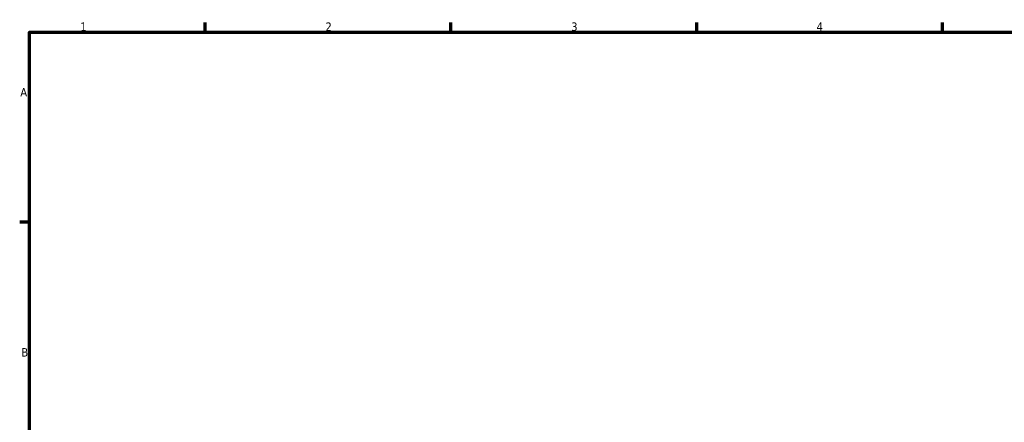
# Model space of a CAD drawing. Header units: millimetres. Extents: x -145 to 1380, y -196 to 822.
# Tile 4 of 9: x 17 to 298, y 463 to 578. Entities that reach past the tile are written whole.
import ezdxf

# ---------------------------------------------------------------- set-up
doc = ezdxf.new("R2010")
doc.units = ezdxf.units.MM
doc.layers.add('Border (ANSI)', color=7, linetype='Continuous', lineweight=70)
doc.styles.add('Note Text (ANSI)', font='tahoma.ttf')

# ---------------------------------------------------------------- blocks, each defined once
blk = doc.blocks.new('Borders Default Border')
at = {"layer": 'Border (ANSI)'}
for p, q in [((70.08, 574), (70.08, 576.8)), ((140.17, 574), (140.17, 576.8)), ((210.25, 574), (210.25, 576.8)), ((280.33, 574), (280.33, 576.8)), ((20, 519.75), (17.2, 519.75))]:
    blk.add_line(p, q, dxfattribs=at)
at = {"layer": 'Border (ANSI)', "flags": 128}
blk.add_lwpolyline([(20, 20), (20, 574), (821, 574), (821, 20), (20, 20)], dxfattribs=at)
at = {"layer": 'Border (ANSI)', "color": 5, "true_color": 0x0000ff, "char_height": 2.4, "attachment_point": 7, "style": 'Note Text (ANSI)'}
for s, insert in [('1', (34.5, 574.4)), ('2', (104.4, 574.4)), ('3', (174.46, 574.35)), ('4', (244.45, 574.4)), ('A', (17.38, 555.68)), ('B', (17.67, 481.43))]:
    blk.add_mtext(s, dxfattribs=dict(at, insert=insert))

msp = doc.modelspace()

# ---------------------------------------------------------------- block references
msp.add_blockref('Borders Default Border', (0, 0))

doc.saveas('drawing.dxf')
